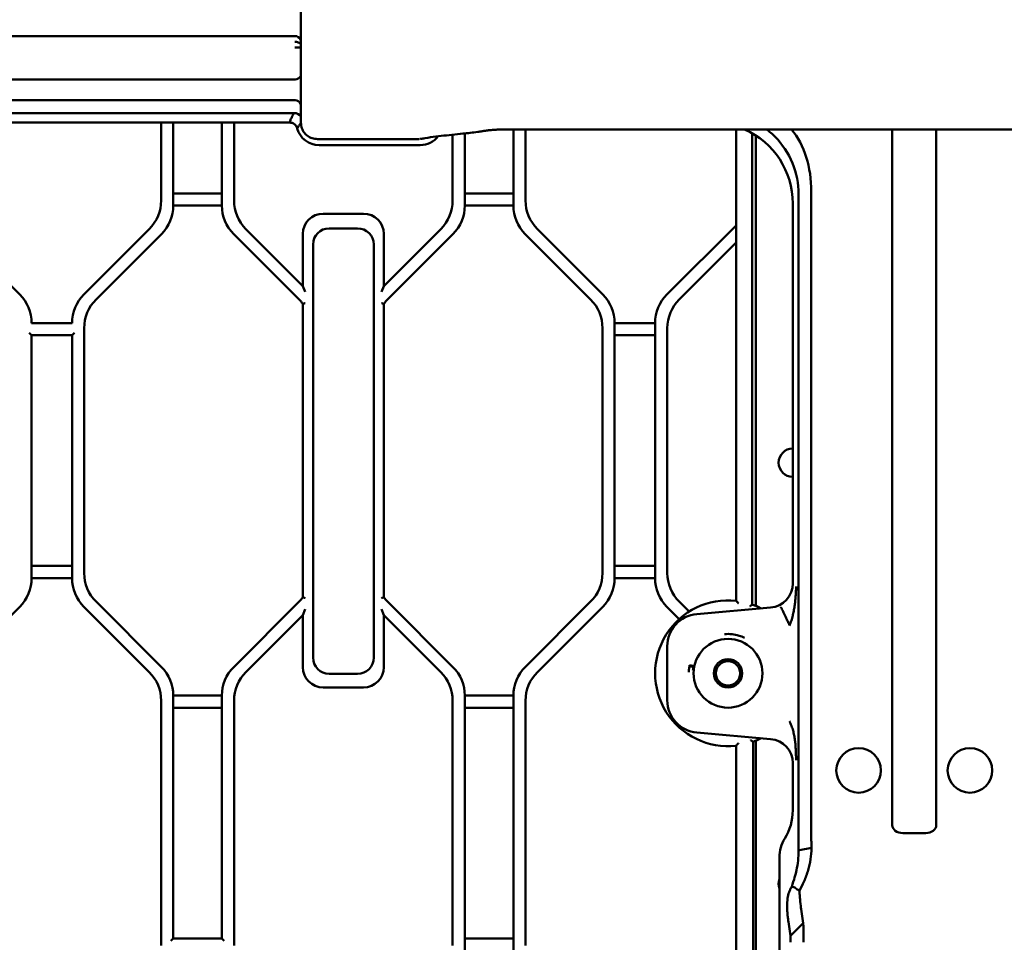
# Model space of a CAD drawing. Header units: millimetres. Extents: x 0 to 14369, y -869 to 2970.
# Tile 249 of 256: x 1804 to 1926, y 284 to 398. Entities that reach past the tile are written whole.
import ezdxf

# ---------------------------------------------------------------- set-up
doc = ezdxf.new("R2010")
doc.units = ezdxf.units.MM
doc.header["$LTSCALE"] = 10
doc.layers.add('Detailumgrenzung (ISO)', color=7, linetype='Continuous', lineweight=25)
doc.layers.add('Sichtbar (ISO)', color=7, linetype='Continuous', lineweight=50)

# ---------------------------------------------------------------- blocks, each defined once
blk = doc.blocks.new('2DDetail3')
at = {"layer": 'Detailumgrenzung (ISO)'}
blk.add_circle((191.422, 29.84), 30.988, dxfattribs=at)

msp = doc.modelspace()

# ---------------------------------------------------------------- linework, layer by layer
at = {"layer": 'Sichtbar (ISO)'}
for p, q in [((1838.789, 384.828), (1838.789, 400.941)), ((1793.872, 395.572), (1838.053, 395.572)), ((1838.053, 390.197), (1793.872, 390.197)), ((1838.054, 387.642), (1723.796, 387.642)), ((1723.796, 386.063), (1837.951, 386.063)), ((1837.955, 386.063), (1837.963, 386.063)), ((1724.502, 384.885), (1837.368, 384.885)), ((1821.518, 384.885), (1821.518, 375.266)), ((1821.518, 384.885), (1821.518, 375.266)), ((1823.018, 374.645), (1823.018, 384.885)), ((1823.018, 384.885), (1823.018, 374.645)), ((1829.018, 384.885), (1829.018, 374.645)), ((1829.018, 374.645), (1829.018, 384.885)), ((1830.518, 375.266), (1830.518, 384.885)), ((1830.518, 384.885), (1830.518, 375.266)), ((1838.798, 384.847), (1838.798, 384.847)), ((1857.518, 383.383), (1857.518, 375.266)), ((1857.518, 375.266), (1857.518, 383.383)), ((1859.018, 374.645), (1859.018, 383.543)), ((1859.018, 383.543), (1859.018, 374.645)), ((1860.607, 383.74), (1860.607, 383.74)), ((1864.49, 384.037), (1964.546, 384.037)), ((1865.018, 384.037), (1865.018, 374.645)), ((1865.018, 374.645), (1865.018, 384.037)), ((1866.518, 375.266), (1866.518, 384.037)), ((1866.518, 384.037), (1866.518, 375.266)), ((1892.518, 384.037), (1892.518, 325.829)), ((1892.518, 325.829), (1892.518, 384.037)), ((1894.504, 325.375), (1894.504, 383.566)), ((1894.504, 383.566), (1894.504, 325.375)), ((1894.943, 383.299), (1894.943, 325.207)), ((1911.799, 298.115), (1911.799, 384.037)), ((1917.236, 384.037), (1917.236, 298.115)), ((1853.288, 382.849), (1840.843, 382.849)), ((1841.018, 382.098), (1853.518, 382.098)), ((1853.501, 382.885), (1853.5, 382.885)), ((1829.018, 376.145), (1823.018, 376.145)), ((1823.018, 376.145), (1829.018, 376.145)), ((1865.018, 376.145), (1859.018, 376.145)), ((1859.018, 376.145), (1865.018, 376.145)), ((1901.804, 297.151), (1901.804, 376.326)), ((1823.018, 374.645), (1829.018, 374.645)), ((1829.018, 374.645), (1823.018, 374.645)), ((1859.018, 374.645), (1865.018, 374.645)), ((1865.018, 374.645), (1859.018, 374.645)), ((1899.518, 327.986), (1899.518, 374.892)), ((1900.221, 297.151), (1900.221, 374.689)), ((1846.518, 373.635), (1841.518, 373.635)), ((1841.518, 373.635), (1846.518, 373.635)), ((1892.518, 372.195), (1883.982, 363.66)), ((1883.982, 363.66), (1892.518, 372.195)), ((1804.053, 363.66), (1795.982, 371.731)), ((1820.053, 371.731), (1811.982, 363.66)), ((1820.053, 371.731), (1811.982, 363.66)), ((1813.482, 363.038), (1821.553, 371.109)), ((1821.553, 371.109), (1813.482, 363.038)), ((1830.482, 371.109), (1838.553, 363.038)), ((1838.553, 363.038), (1830.482, 371.109)), ((1839.018, 364.695), (1831.982, 371.731)), ((1831.982, 371.731), (1839.018, 364.695)), ((1839.018, 371.135), (1839.018, 364.695)), ((1839.018, 364.695), (1839.018, 371.135)), ((1842.277, 371.823), (1845.777, 371.823)), ((1845.777, 371.823), (1842.277, 371.823)), ((1856.053, 371.731), (1849.018, 364.695)), ((1849.018, 364.695), (1856.053, 371.731)), ((1849.018, 364.695), (1849.018, 371.135)), ((1849.018, 371.135), (1849.018, 364.695)), ((1849.482, 363.038), (1857.553, 371.109)), ((1857.553, 371.109), (1849.482, 363.038)), ((1866.482, 371.109), (1874.553, 363.038)), ((1874.553, 363.038), (1866.482, 371.109)), ((1876.053, 363.66), (1867.982, 371.731)), ((1867.982, 371.731), (1876.053, 363.66)), ((1840.277, 318.823), (1840.277, 369.823)), ((1840.277, 369.823), (1840.277, 318.823)), ((1847.777, 369.823), (1847.777, 318.823)), ((1847.777, 318.823), (1847.777, 369.823)), ((1885.482, 363.038), (1892.518, 370.074)), ((1892.518, 370.074), (1885.482, 363.038)), ((1839.318, 363.971), (1839.018, 364.695)), ((1839.018, 364.695), (1839.318, 363.971)), ((1849.018, 364.695), (1848.718, 363.971)), ((1849.018, 364.695), (1848.718, 363.971)), ((1839.018, 362.503), (1839.018, 326.266)), ((1839.018, 326.266), (1839.018, 362.503)), ((1849.018, 326.266), (1849.018, 362.503)), ((1849.018, 362.503), (1849.018, 326.266)), ((1810.518, 360.124), (1805.518, 360.124)), ((1877.518, 328.645), (1877.518, 360.124)), ((1882.518, 360.124), (1877.518, 360.124)), ((1877.518, 360.124), (1877.518, 328.645)), ((1877.518, 360.124), (1882.518, 360.124)), ((1882.518, 360.124), (1882.518, 328.645)), ((1882.518, 328.645), (1882.518, 360.124)), ((1805.218, 358.924), (1805.518, 358.624)), ((1810.518, 358.624), (1810.818, 358.924)), ((1812.018, 329.266), (1812.018, 359.503)), ((1812.018, 359.503), (1812.018, 329.266)), ((1876.018, 359.503), (1876.018, 329.266)), ((1876.018, 329.266), (1876.018, 359.503)), ((1884.018, 359.503), (1884.018, 329.266)), ((1884.018, 329.266), (1884.018, 359.503)), ((1805.518, 328.645), (1805.518, 358.624)), ((1805.518, 358.624), (1805.518, 328.645)), ((1805.518, 358.624), (1810.518, 358.624)), ((1810.518, 358.624), (1810.518, 328.645)), ((1810.518, 328.645), (1810.518, 358.624)), ((1877.518, 358.624), (1882.518, 358.624)), ((1882.518, 358.624), (1877.518, 358.624)), ((1810.518, 330.145), (1805.518, 330.145)), ((1805.518, 330.145), (1810.518, 330.145)), ((1882.518, 330.145), (1877.518, 330.145)), ((1877.518, 330.145), (1882.518, 330.145)), ((1805.518, 328.645), (1810.518, 328.645)), ((1810.518, 328.645), (1805.518, 328.645)), ((1877.518, 328.645), (1882.518, 328.645)), ((1882.518, 328.645), (1877.518, 328.645)), ((1795.982, 317.038), (1804.053, 325.109)), ((1804.053, 325.109), (1795.982, 317.038)), ((1811.982, 325.109), (1820.053, 317.038)), ((1820.053, 317.038), (1811.982, 325.109)), ((1821.553, 317.66), (1813.482, 325.731)), ((1813.482, 325.731), (1821.553, 317.66)), ((1838.553, 325.731), (1830.482, 317.66)), ((1830.482, 317.66), (1838.553, 325.731)), ((1839.018, 324.074), (1839.318, 324.798)), ((1839.018, 324.074), (1839.318, 324.798)), ((1848.718, 324.798), (1849.018, 324.074)), ((1849.018, 324.074), (1848.718, 324.798)), ((1857.553, 317.66), (1849.482, 325.731)), ((1849.482, 325.731), (1857.553, 317.66)), ((1874.553, 325.731), (1866.482, 317.66)), ((1866.482, 317.66), (1874.553, 325.731)), ((1867.982, 317.038), (1876.053, 325.109)), ((1876.053, 325.109), (1867.982, 317.038)), ((1883.982, 325.109), (1885.508, 323.584)), ((1885.508, 323.584), (1883.982, 325.109)), ((1886.716, 324.497), (1885.482, 325.731)), ((1885.482, 325.731), (1886.716, 324.497)), ((1896.783, 325.001), (1887.669, 324.204)), ((1831.982, 317.038), (1839.018, 324.074)), ((1839.018, 324.074), (1831.982, 317.038)), ((1839.018, 324.074), (1839.018, 317.635)), ((1839.018, 317.635), (1839.018, 324.074)), ((1849.018, 317.635), (1849.018, 324.074)), ((1849.018, 324.074), (1856.053, 317.038)), ((1849.018, 324.074), (1849.018, 317.635)), ((1856.053, 317.038), (1849.018, 324.074)), ((1899.37, 323.479), (1899.37, 323.479)), ((1884.018, 320.219), (1884.018, 313.55)), ((1887.241, 317.624), (1887.242, 317.617)), ((1845.777, 316.823), (1842.277, 316.823)), ((1842.277, 316.823), (1845.777, 316.823)), ((1841.518, 315.135), (1846.518, 315.135)), ((1846.518, 315.135), (1841.518, 315.135)), ((1823.018, 284.145), (1823.018, 314.124)), ((1829.018, 314.124), (1823.018, 314.124)), ((1823.018, 314.124), (1823.018, 284.145)), ((1823.018, 314.124), (1829.018, 314.124)), ((1829.018, 314.124), (1829.018, 284.145)), ((1829.018, 284.145), (1829.018, 314.124)), ((1859.018, 282.645), (1859.018, 314.124)), ((1865.018, 314.124), (1859.018, 314.124)), ((1859.018, 314.124), (1859.018, 282.645)), ((1859.018, 314.124), (1865.018, 314.124)), ((1865.018, 314.124), (1865.018, 282.645)), ((1865.018, 282.645), (1865.018, 314.124)), ((1821.518, 313.503), (1821.518, 283.266)), ((1821.518, 283.266), (1821.518, 313.503)), ((1823.018, 312.624), (1829.018, 312.624)), ((1829.018, 312.624), (1823.018, 312.624)), ((1830.518, 283.266), (1830.518, 313.503)), ((1830.518, 313.503), (1830.518, 283.266)), ((1857.518, 313.503), (1857.518, 283.266)), ((1857.518, 283.266), (1857.518, 313.503)), ((1859.018, 312.624), (1865.018, 312.624)), ((1865.018, 312.624), (1859.018, 312.624)), ((1866.518, 283.266), (1866.518, 313.503)), ((1866.518, 313.503), (1866.518, 283.266)), ((1887.669, 309.565), (1896.783, 308.768)), ((1892.518, 307.94), (1892.518, 182.593)), ((1892.518, 182.593), (1892.518, 307.94)), ((1894.618, 183.528), (1894.618, 308.435)), ((1894.618, 308.435), (1894.618, 183.528)), ((1894.943, 308.562), (1894.943, 183.729)), ((1899.518, 299.971), (1899.518, 305.783)), ((1913.205, 297.152), (1915.83, 297.152)), ((1915.918, 297.152), (1915.949, 297.152)), ((1900.231, 295.016), (1900.33, 295.035)), ((1900.33, 295.035), (1901.814, 295.321)), ((1897.868, 294.152), (1897.868, 241.617)), ((1899.3, 290.398), (1899.501, 290.527)), ((1900.556, 287.754), (1900.806, 286.016)), ((1899.223, 284.455), (1898.973, 286.188)), ((1899.223, 284.455), (1900.806, 286.016)), ((1899.87, 285.094), (1899.87, 285.093)), ((1823.018, 284.145), (1822.718, 283.845)), ((1829.018, 284.145), (1823.018, 284.145)), ((1829.318, 283.845), (1829.018, 284.145)), ((1865.018, 284.145), (1859.018, 284.145)), ((1859.018, 284.145), (1865.018, 284.145))]:
    msp.add_line(p, q, dxfattribs=at)
for centre, radius in [((1891.518, 316.885), 4.25), ((1891.518, 316.885), 1.75), ((1891.518, 316.885), 1.5), ((1907.644, 304.885), 2.75), ((1921.391, 304.885), 2.75)]:
    msp.add_circle(centre, radius, dxfattribs=at)
for centre, radius, start, end in [((1841.018, 384.885), 2.786, 195.30739, 270), ((1853.518, 384.885), 2.786, 270, 322.46356), ((1853.518, 384.885), 2, 272.32778, 285.62763), ((1816.518, 375.266), 5, 315, 0), ((1816.518, 375.266), 5, 315, 0), ((1818.018, 374.645), 5, 315, 0), ((1818.018, 374.645), 5, 315, 0), ((1834.018, 374.645), 5, 180, 225), ((1834.018, 374.645), 5, 180, 225), ((1835.518, 375.266), 5, 180, 225), ((1835.518, 375.266), 5, 180, 225), ((1852.518, 375.266), 5, 315, 0), ((1852.518, 375.266), 5, 315, 0), ((1854.018, 374.645), 5, 315, 0), ((1854.018, 374.645), 5, 315, 0), ((1870.018, 374.645), 5, 180, 225), ((1870.018, 374.645), 5, 180, 225), ((1871.518, 375.266), 5, 180, 225), ((1871.518, 375.266), 5, 180, 225), ((1841.518, 371.135), 2.5, 90, 180), ((1841.518, 371.135), 2.5, 90, 180), ((1846.518, 371.135), 2.5, 0, 90), ((1846.518, 371.135), 2.5, 0, 90), ((1842.277, 369.823), 2, 90, 180), ((1842.277, 369.823), 2, 90, 180), ((1845.777, 369.823), 2, 0, 90), ((1845.777, 369.823), 2, 0, 90), ((1800.518, 360.124), 5, 0, 45), ((1800.518, 360.124), 5, 0, 45), ((1815.518, 360.124), 5, 135, 180), ((1815.518, 360.124), 5, 135, 180), ((1872.518, 360.124), 5, 0, 45), ((1872.518, 360.124), 5, 0, 45), ((1887.518, 360.124), 5, 135, 180), ((1887.518, 360.124), 5, 135, 180), ((1817.018, 359.503), 5, 135, 180), ((1817.018, 359.503), 5, 135, 180), ((1835.018, 359.503), 5, 36.8699, 45), ((1835.018, 359.503), 5, 36.8699, 45), ((1853.018, 359.503), 5, 135, 143.1301), ((1853.018, 359.503), 5, 135, 143.1301), ((1871.018, 359.503), 5, 0, 45), ((1871.018, 359.503), 5, 0, 45), ((1889.018, 359.503), 5, 135, 180), ((1889.018, 359.503), 5, 135, 180), ((1899.518, 342.885), 1.75, 90, 270), ((1899.518, 342.885), 1.75, 90, 270), ((1800.518, 328.645), 5, 315, 0), ((1800.518, 328.645), 5, 315, 0), ((1815.518, 328.645), 5, 180, 225), ((1815.518, 328.645), 5, 180, 225), ((1817.018, 329.266), 5, 180, 225), ((1817.018, 329.266), 5, 180, 225), ((1871.018, 329.266), 5, 315, 0), ((1871.018, 329.266), 5, 315, 0), ((1872.518, 328.645), 5, 315, 0), ((1872.518, 328.645), 5, 315, 0), ((1887.518, 328.645), 5, 180, 225), ((1887.518, 328.645), 5, 180, 225), ((1889.018, 329.266), 5, 180, 225), ((1889.018, 329.266), 5, 180, 225), ((1835.018, 329.266), 5, 315, 323.1301), ((1835.018, 329.266), 5, 315, 323.1301), ((1853.018, 329.266), 5, 216.8699, 225), ((1853.018, 329.266), 5, 216.8699, 225), ((1891.518, 316.885), 9, 83.62063, 276.37937), ((1891.518, 316.885), 9, 83.62063, 276.37937), ((1891.518, 316.885), 9, 62.93516, 70.6191), ((1891.518, 316.885), 9, 62.93516, 70.6191), ((1888.018, 320.219), 4, 95, 180), ((1842.277, 318.823), 2, 180, 270), ((1842.277, 318.823), 2, 180, 270), ((1845.777, 318.823), 2, 270, 0), ((1845.777, 318.823), 2, 270, 0), ((1818.018, 314.124), 5, 0, 45), ((1818.018, 314.124), 5, 0, 45), ((1834.018, 314.124), 5, 135, 180), ((1834.018, 314.124), 5, 135, 180), ((1841.518, 317.635), 2.5, 180, 270), ((1841.518, 317.635), 2.5, 180, 270), ((1846.518, 317.635), 2.5, 270, 0), ((1846.518, 317.635), 2.5, 270, 0), ((1854.018, 314.124), 5, 0, 45), ((1854.018, 314.124), 5, 0, 45), ((1870.018, 314.124), 5, 135, 180), ((1870.018, 314.124), 5, 135, 180), ((1890.699, 316.32), 4.178, 159.86701, 161.63803), ((1816.518, 313.503), 5, 0, 45), ((1816.518, 313.503), 5, 0, 45), ((1835.518, 313.503), 5, 135, 180), ((1835.518, 313.503), 5, 135, 180), ((1852.518, 313.503), 5, 0, 45), ((1852.518, 313.503), 5, 0, 45), ((1871.518, 313.503), 5, 135, 180), ((1871.518, 313.503), 5, 135, 180), ((1888.018, 313.55), 4, 180, 265), ((1891.518, 316.885), 9, 290.14789, 297.06484), ((1891.518, 316.885), 9, 290.14789, 297.06484), ((1899.518, 290.885), 1.75, 160.53705, 199.46295), ((1899.518, 290.885), 1.75, 160.53705, 199.46295)]:
    msp.add_arc(centre, radius, start, end, dxfattribs=at)
for centre, major_axis, ratio, start_param, end_param in [((1838.016, 394.158), (0.074, 1.413), 0.7066218, 5.4753418, 6.3202009), ((1838.016, 391.611), (0.074, -1.413), 0.7066218, 6.2461698, 7.0910289), ((1838.016, 386.204), (0.073, 1.437), 0.6948672, 5.474151, 6.3184031), ((1837.96, 385.1), (-0.959, 0.292), 0.9577513, 4.0168475, 4.9934542), ((1889.504, 374.846), (5.165, 8.623), 0.9948398, 5.2543738, 6.4066966), ((1879.176, 364.632), (-19.488, -20.143), 0.5708853, 2.6085084, 3.0788448), ((1901.472, 387.677), (0.687, 23.694), 0.0441382, 2.0839555, 2.1521942), ((1896.514, 327.993), (-2.217, 2.032), 0.9974831, 2.4010828, 3.8821025), ((6490.676, 316.885), (4604.015, 0.001), 0.0288728, 3.13594, 3.1405339), ((1888.981, 317.518), (2.207, -0.352), 0.3648592, 3.1285052, 3.2768437), ((1886.789, 317.879), (0.484, -0.102), 0.00276, 4.6866442, 6.277366), ((1896.514, 305.776), (-2.217, -2.032), 0.9974831, 2.4010828, 3.8821025), ((1893.509, 300.086), (-0.911, 6.328), 0.9385552, 3.9779076, 4.5601596), ((1913.213, 298.152), (-1.413, -0.074), 0.7066218, 6.2463023, 7.7491263), ((1915.822, 298.152), (-1.413, 0.074), 0.7066218, 1.6975863, 3.1786082), ((1901.873, 294.076), (0.607, -4.218), 0.9385552, 3.9779076, 4.5601643), ((1903.085, 285.659), (-2.886, 5.597), 0.5762993, 0.2949666, 0.3349479)]:
    msp.add_ellipse(centre, major_axis=major_axis, ratio=ratio, start_param=start_param, end_param=end_param, dxfattribs=at)
for points, knots in [([(1838.016, 394.865), (1838.175, 394.861), (1838.323, 394.831), (1838.453, 394.784), (1838.584, 394.736), (1838.696, 394.669), (1838.772, 394.609), (1838.778, 394.605), (1838.784, 394.6), (1838.789, 394.595)], [0, 0, 0, 0, 0.25279899, 0.25279899, 0.25279899, 0.50559798, 0.50559798, 0.50559798, 0.5249925, 0.5249925, 0.5249925, 0.5249925]), ([(1838.016, 394.158), (1838.187, 394.158), (1838.36, 394.158), (1838.511, 394.163), (1838.617, 394.166), (1838.712, 394.171), (1838.789, 394.177)], [0, 0, 0, 0, 0.3315735, 0.3315735, 0.3315735, 0.56267859, 0.56267859, 0.56267859, 0.56267859]), ([(1837.368, 384.885), (1837.379, 384.916), (1837.39, 384.947), (1837.401, 384.978), (1837.413, 385.009), (1837.424, 385.04), (1837.436, 385.071), (1837.46, 385.134), (1837.486, 385.196), (1837.513, 385.258), (1837.567, 385.383), (1837.627, 385.507), (1837.692, 385.632), (1837.714, 385.673), (1837.737, 385.715), (1837.76, 385.756), (1837.772, 385.777), (1837.783, 385.798), (1837.795, 385.819), (1837.807, 385.839), (1837.819, 385.86), (1837.831, 385.881)], [0.00000065, 0.00000065, 0.00000065, 0.00000065, 0.09375, 0.09375, 0.09375, 0.1875, 0.1875, 0.1875, 0.375, 0.375, 0.375, 0.75, 0.75, 0.75, 0.875, 0.875, 0.875, 0.9375, 0.9375, 0.9375, 1, 1, 1, 1]), ([(1838.331, 384.149), (1838.298, 384.257), (1838.252, 384.361), (1838.133, 384.545), (1838.061, 384.623), (1837.893, 384.752), (1837.799, 384.8), (1837.592, 384.866), (1837.48, 384.882), (1837.368, 384.885)], [-0.13101104, -0.13101104, -0.13101104, -0.13101104, -0.09729969, -0.09729969, -0.06530234, -0.06530234, -0.03348776, -0.03348776, -0.00001485, -0.00001485, -0.00001485, -0.00001485]), ([(1838.331, 384.149), (1838.343, 384.173), (1838.356, 384.197), (1838.369, 384.222), (1838.383, 384.246), (1838.396, 384.27), (1838.41, 384.293), (1838.438, 384.341), (1838.466, 384.389), (1838.496, 384.435), (1838.555, 384.529), (1838.619, 384.621), (1838.687, 384.71), (1838.71, 384.74), (1838.733, 384.769), (1838.757, 384.798), (1838.768, 384.811), (1838.778, 384.824), (1838.789, 384.837)], [0.0000004, 0.0000004, 0.0000004, 0.0000004, 0.09375, 0.09375, 0.09375, 0.1875, 0.1875, 0.1875, 0.375, 0.375, 0.375, 0.75, 0.75, 0.75, 0.875, 0.875, 0.875, 0.93081067, 0.93081067, 0.93081067, 0.93081067]), ([(1840.843, 382.849), (1840.616, 382.849), (1840.387, 382.886), (1839.955, 383.029), (1839.749, 383.137), (1839.392, 383.408), (1839.237, 383.573), (1838.997, 383.932), (1838.908, 384.131), (1838.843, 384.375), (1838.834, 384.415), (1838.814, 384.517), (1838.805, 384.578), (1838.792, 384.703), (1838.789, 384.766), (1838.789, 384.828)], [0, 0, 0, 0, 0.06800574, 0.06800574, 0.13627927, 0.13627927, 0.20230121, 0.20230121, 0.26586776, 0.26586776, 0.27819707, 0.27819707, 0.29685991, 0.29685991, 0.31570468, 0.31570468, 0.31570468, 0.31570468]), ([(1860.607, 383.74), (1859.996, 383.654), (1859.389, 383.583), (1857.882, 383.418), (1856.988, 383.332), (1855.216, 383.13), (1854.351, 383.011), (1853.461, 382.864)], [0, 0, 0, 0, 0.6928702, 0.6928702, 1.7322025, 1.7322025, 2.7715806, 2.7715806, 2.7715806, 2.7715806]), ([(1864.407, 384.037), (1864.223, 384.036), (1864.038, 384.035), (1863.603, 384.029), (1863.357, 384.022), (1862.961, 384.008), (1862.799, 384), (1862.499, 383.982), (1862.366, 383.971), (1862.09, 383.946), (1861.966, 383.93), (1861.666, 383.891), (1861.501, 383.868), (1861.282, 383.837), (1861.219, 383.828), (1861.065, 383.806), (1860.975, 383.793), (1860.791, 383.766), (1860.699, 383.753), (1860.607, 383.74)], [0, 0, 0, 0, 0.05531602, 0.05531602, 0.13588569, 0.13588569, 0.20497366, 0.20497366, 0.28600703, 0.28600703, 0.40456742, 0.40456742, 0.57045971, 0.57045971, 0.64026737, 0.64026737, 0.74499155, 0.74499155, 0.84971553, 0.84971553, 0.84971553, 0.84971553]), ([(1900.224, 376.071), (1900.229, 377.315), (1899.987, 378.643), (1898.982, 381.104), (1898.213, 382.236), (1897.007, 383.449), (1896.66, 383.753), (1896.289, 384.035)], [4.89968422, 4.89968422, 4.89968422, 4.89968422, 5.27368854, 5.27368854, 5.65204223, 5.65204223, 5.78688018, 5.78688018, 5.78688018, 5.78688018]), ([(1839.318, 362.601), (1839.317, 362.601), (1839.316, 362.601), (1839.274, 362.587), (1839.233, 362.574), (1839.159, 362.55), (1839.127, 362.539), (1839.074, 362.522), (1839.054, 362.515), (1839.026, 362.506), (1839.018, 362.503), (1839.018, 362.503), (1839.018, 362.503), (1839.018, 362.503)], [-0.000258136, -0.000258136, -0.000258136, -0.000258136, 0, 0, 0.013073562, 0.013073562, 0.025202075, 0.025202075, 0.036700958, 0.036700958, 0.047880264, 0.047880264, 0.048298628, 0.048298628, 0.048298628, 0.048298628]), ([(1839.018, 362.503), (1839.018, 362.503), (1839.018, 362.503), (1839.018, 362.503), (1839.026, 362.506), (1839.054, 362.515), (1839.074, 362.522), (1839.127, 362.539), (1839.159, 362.55), (1839.233, 362.574), (1839.274, 362.587), (1839.316, 362.601), (1839.317, 362.601), (1839.318, 362.601)], [-0.048298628, -0.048298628, -0.048298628, -0.048298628, -0.047880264, -0.047880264, -0.036700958, -0.036700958, -0.025202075, -0.025202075, -0.013073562, -0.013073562, 0, 0, 0.000258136, 0.000258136, 0.000258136, 0.000258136]), ([(1849.018, 362.503), (1849.018, 362.503), (1849.011, 362.505), (1848.984, 362.514), (1848.964, 362.521), (1848.909, 362.539), (1848.876, 362.55), (1848.802, 362.574), (1848.761, 362.587), (1848.719, 362.601), (1848.719, 362.601), (1848.718, 362.601)], [0.048298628, 0.048298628, 0.048298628, 0.048298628, 0.059216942, 0.059216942, 0.071125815, 0.071125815, 0.083701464, 0.083701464, 0.096603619, 0.096603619, 0.096861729, 0.096861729, 0.096861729, 0.096861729]), ([(1848.718, 362.601), (1848.719, 362.601), (1848.719, 362.601), (1848.761, 362.587), (1848.802, 362.574), (1848.876, 362.55), (1848.909, 362.539), (1848.964, 362.521), (1848.984, 362.514), (1849.011, 362.505), (1849.018, 362.503), (1849.018, 362.503)], [-0.096861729, -0.096861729, -0.096861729, -0.096861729, -0.096603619, -0.096603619, -0.083701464, -0.083701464, -0.071125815, -0.071125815, -0.059216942, -0.059216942, -0.048298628, -0.048298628, -0.048298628, -0.048298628]), ([(1899.912, 327.074), (1899.911, 327.049), (1899.902, 326.82), (1899.876, 326.387), (1899.828, 325.879), (1899.78, 325.473), (1899.738, 325.171), (1899.69, 324.869), (1899.637, 324.569), (1899.577, 324.27), (1899.52, 324.022), (1899.47, 323.825), (1899.416, 323.628), (1899.342, 323.383), (1899.258, 323.14), (1899.193, 322.971), (1899.154, 322.875), (1899.134, 322.827), (1899.124, 322.803)], [0.1105731, 0.1105731, 0.1105731, 0.1105731, 0.1259437, 0.2519437, 0.37762136, 0.44025572, 0.50272677, 0.56503055, 0.62717703, 0.68919314, 0.75112721, 0.78208706, 0.81305732, 0.87508467, 0.93734772, 0.96861743, 0.98429393, 1, 1, 1, 1]), ([(1899.924, 327.613), (1899.923, 327.511), (1899.92, 327.331), (1899.915, 327.152), (1899.912, 327.074)], [0, 0, 0, 0, 0.06293743, 0.1105731, 0.1105731, 0.1105731, 0.1105731]), ([(1839.018, 326.266), (1839.018, 326.266), (1839.024, 326.264), (1839.051, 326.255), (1839.072, 326.248), (1839.126, 326.23), (1839.159, 326.219), (1839.234, 326.195), (1839.274, 326.182), (1839.316, 326.168), (1839.317, 326.168), (1839.318, 326.168)], [0.048298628, 0.048298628, 0.048298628, 0.048298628, 0.059216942, 0.059216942, 0.071125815, 0.071125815, 0.083701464, 0.083701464, 0.096603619, 0.096603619, 0.096861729, 0.096861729, 0.096861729, 0.096861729]), ([(1839.318, 326.168), (1839.317, 326.168), (1839.316, 326.168), (1839.274, 326.182), (1839.234, 326.195), (1839.159, 326.219), (1839.126, 326.23), (1839.072, 326.248), (1839.051, 326.255), (1839.024, 326.264), (1839.018, 326.266), (1839.018, 326.266)], [-0.096861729, -0.096861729, -0.096861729, -0.096861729, -0.096603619, -0.096603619, -0.083701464, -0.083701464, -0.071125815, -0.071125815, -0.059216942, -0.059216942, -0.048298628, -0.048298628, -0.048298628, -0.048298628]), ([(1848.718, 326.168), (1848.719, 326.168), (1848.719, 326.168), (1848.762, 326.182), (1848.803, 326.195), (1848.876, 326.219), (1848.908, 326.23), (1848.961, 326.247), (1848.982, 326.254), (1849.01, 326.264), (1849.017, 326.266), (1849.018, 326.266), (1849.018, 326.266), (1849.018, 326.266)], [-0.000258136, -0.000258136, -0.000258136, -0.000258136, 0, 0, 0.013073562, 0.013073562, 0.025202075, 0.025202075, 0.036700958, 0.036700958, 0.047880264, 0.047880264, 0.048298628, 0.048298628, 0.048298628, 0.048298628]), ([(1849.018, 326.266), (1849.018, 326.266), (1849.018, 326.266), (1849.017, 326.266), (1849.01, 326.264), (1848.982, 326.254), (1848.961, 326.247), (1848.908, 326.23), (1848.876, 326.219), (1848.803, 326.195), (1848.762, 326.182), (1848.719, 326.168), (1848.719, 326.168), (1848.718, 326.168)], [-0.048298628, -0.048298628, -0.048298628, -0.048298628, -0.047880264, -0.047880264, -0.036700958, -0.036700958, -0.025202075, -0.025202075, -0.013073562, -0.013073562, 0, 0, 0.000258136, 0.000258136, 0.000258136, 0.000258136]), ([(1892.518, 325.829), (1892.518, 325.829), (1892.521, 325.825), (1892.535, 325.809), (1892.547, 325.796), (1892.579, 325.76), (1892.603, 325.733), (1892.655, 325.674), (1892.685, 325.64), (1892.748, 325.567), (1892.782, 325.529), (1892.816, 325.489), (1892.817, 325.488), (1892.818, 325.487)], [0.059828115, 0.059828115, 0.059828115, 0.059828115, 0.067866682, 0.067866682, 0.077175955, 0.077175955, 0.090025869, 0.090025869, 0.104322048, 0.104322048, 0.11965623, 0.11965623, 0.120031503, 0.120031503, 0.120031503, 0.120031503]), ([(1892.818, 325.487), (1892.817, 325.488), (1892.816, 325.489), (1892.782, 325.529), (1892.748, 325.567), (1892.685, 325.64), (1892.655, 325.674), (1892.603, 325.733), (1892.579, 325.76), (1892.547, 325.796), (1892.535, 325.809), (1892.521, 325.825), (1892.518, 325.829), (1892.518, 325.829)], [-0.120031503, -0.120031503, -0.120031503, -0.120031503, -0.11965623, -0.11965623, -0.104322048, -0.104322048, -0.090025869, -0.090025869, -0.077175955, -0.077175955, -0.067866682, -0.067866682, -0.059828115, -0.059828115, -0.059828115, -0.059828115]), ([(1894.204, 325.159), (1894.205, 325.16), (1894.206, 325.161), (1894.233, 325.181), (1894.26, 325.2), (1894.312, 325.237), (1894.336, 325.255), (1894.391, 325.294), (1894.419, 325.314), (1894.463, 325.345), (1894.479, 325.356), (1894.499, 325.371), (1894.504, 325.375), (1894.504, 325.375)], [-0.000302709, -0.000302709, -0.000302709, -0.000302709, 0, 0, 0.009889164, 0.009889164, 0.019526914, 0.019526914, 0.032313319, 0.032313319, 0.042933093, 0.042933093, 0.052658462, 0.052658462, 0.052658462, 0.052658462]), ([(1894.504, 325.375), (1894.504, 325.375), (1894.499, 325.371), (1894.479, 325.356), (1894.463, 325.345), (1894.419, 325.314), (1894.391, 325.294), (1894.336, 325.255), (1894.312, 325.237), (1894.26, 325.2), (1894.233, 325.181), (1894.206, 325.161), (1894.205, 325.16), (1894.204, 325.159)], [-0.052658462, -0.052658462, -0.052658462, -0.052658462, -0.042933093, -0.042933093, -0.032313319, -0.032313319, -0.019526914, -0.019526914, -0.009889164, -0.009889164, 0, 0, 0.000302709, 0.000302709, 0.000302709, 0.000302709]), ([(1898.047, 325.053), (1898.047, 325.052), (1898.048, 325.051), (1898.049, 325.049), (1898.05, 325.048), (1898.05, 325.047), (1898.052, 325.044), (1898.055, 325.037), (1898.064, 325.019), (1898.075, 324.997), (1898.086, 324.974), (1898.096, 324.953), (1898.114, 324.917), (1898.138, 324.866), (1898.182, 324.775), (1898.234, 324.667), (1898.285, 324.559), (1898.343, 324.439), (1898.401, 324.318), (1898.454, 324.209), (1898.507, 324.099), (1898.563, 323.982), (1898.619, 323.866), (1898.679, 323.742), (1898.743, 323.609), (1898.806, 323.476), (1898.875, 323.334), (1898.935, 323.208), (1898.983, 323.108), (1899.026, 323.019), (1899.06, 322.948), (1899.081, 322.904), (1899.098, 322.866), (1899.109, 322.844), (1899.113, 322.837), (1899.116, 322.832), (1899.118, 322.827), (1899.12, 322.823), (1899.121, 322.82), (1899.122, 322.817), (1899.124, 322.812), (1899.124, 322.807), (1899.124, 322.803)], [0.00000031, 0.00000031, 0.00000031, 0.00000031, 0.03788189, 0.03788189, 0.03788189, 0.07602298, 0.07602298, 0.07602298, 0.16128342, 0.16128342, 0.16128342, 0.24662625, 0.24662625, 0.24662625, 0.36760799, 0.36760799, 0.36760799, 0.48925324, 0.48925324, 0.48925324, 0.59821059, 0.59821059, 0.59821059, 0.70686201, 0.70686201, 0.70686201, 0.81497115, 0.81497115, 0.81497115, 0.90021388, 0.90021388, 0.90021388, 0.95414775, 0.95414775, 0.95414775, 0.96983931, 0.96983931, 0.96983931, 0.9811311, 0.9811311, 0.9811311, 1, 1, 1, 1]), ([(1891.096, 321.718), (1891.725, 321.772), (1892.555, 321.669), (1893.338, 321.369), (1893.557, 321.267)], [0, 0, 0, 0, 0.11111111, 0.15606806, 0.15606806, 0.15606806, 0.15606806]), ([(1886.777, 317.758), (1886.829, 317.751), (1886.932, 317.733), (1887.056, 317.707), (1887.183, 317.67), (1887.221, 317.648), (1887.234, 317.633), (1887.241, 317.624)], [0, 0, 0, 0, 0.21003063, 0.4112817, 0.64527673, 0.8192077, 0.99994477, 0.99994477, 0.99994477, 0.99994477]), ([(1887.194, 317.23), (1887.202, 317.343), (1887.218, 317.496), (1887.235, 317.594), (1887.241, 317.624)], [0.01834158, 0.01834158, 0.01834158, 0.01834158, 0.61579897, 0.99999811, 0.99999811, 0.99999811, 0.99999811]), ([(1887.274, 317.777), (1887.262, 317.732), (1887.252, 317.686), (1887.247, 317.64), (1887.246, 317.632), (1887.246, 317.624), (1887.244, 317.617)], [0.00086894, 0.00086894, 0.00086894, 0.00086894, 0.8511244, 0.8511244, 0.8511244, 0.99969695, 0.99969695, 0.99969695, 0.99969695]), ([(1899.125, 310.965), (1899.135, 310.941), (1899.156, 310.892), (1899.187, 310.817), (1899.241, 310.667), (1899.364, 310.388), (1899.471, 310.112), (1899.553, 309.814), (1899.629, 309.519), (1899.679, 309.216), (1899.747, 308.912), (1899.789, 308.609), (1899.853, 307.982), (1899.892, 307.404), (1899.91, 306.785), (1899.92, 306.472), (1899.922, 306.312), (1899.924, 306.207), (1899.924, 306.156)], [0, 0, 0, 0, 0.032592, 0.0651536, 0.1111427, 0.1758583, 0.2406491, 0.3056093, 0.3705631, 0.4355449, 0.5006847, 0.5658867, 0.6581227, 0.7504013, 0.8424528, 0.9077323, 0.9538751, 1, 1, 1, 1]), ([(1892.518, 307.94), (1892.518, 307.94), (1892.521, 307.944), (1892.535, 307.96), (1892.547, 307.973), (1892.579, 308.009), (1892.603, 308.036), (1892.655, 308.095), (1892.685, 308.129), (1892.748, 308.202), (1892.782, 308.241), (1892.816, 308.28), (1892.817, 308.281), (1892.818, 308.282)], [-0.059828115, -0.059828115, -0.059828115, -0.059828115, -0.051789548, -0.051789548, -0.042480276, -0.042480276, -0.029630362, -0.029630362, -0.015334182, -0.015334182, 0, 0, 0.000375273, 0.000375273, 0.000375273, 0.000375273]), ([(1892.818, 308.282), (1892.817, 308.281), (1892.816, 308.28), (1892.782, 308.241), (1892.748, 308.202), (1892.685, 308.129), (1892.655, 308.095), (1892.603, 308.036), (1892.579, 308.009), (1892.547, 307.973), (1892.535, 307.96), (1892.521, 307.944), (1892.518, 307.94), (1892.518, 307.94)], [-0.000375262, -0.000375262, -0.000375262, -0.000375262, 0, 0, 0.015334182, 0.015334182, 0.029630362, 0.029630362, 0.042480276, 0.042480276, 0.051789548, 0.051789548, 0.059828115, 0.059828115, 0.059828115, 0.059828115]), ([(1894.318, 308.647), (1894.319, 308.647), (1894.319, 308.646), (1894.347, 308.627), (1894.373, 308.608), (1894.424, 308.571), (1894.449, 308.554), (1894.503, 308.515), (1894.532, 308.495), (1894.576, 308.465), (1894.592, 308.453), (1894.612, 308.439), (1894.618, 308.435), (1894.618, 308.435)], [-0.105324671, -0.105324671, -0.105324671, -0.105324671, -0.105023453, -0.105023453, -0.095242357, -0.095242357, -0.085702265, -0.085702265, -0.072928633, -0.072928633, -0.062279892, -0.062279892, -0.052511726, -0.052511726, -0.052511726, -0.052511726]), ([(1894.618, 308.435), (1894.618, 308.435), (1894.612, 308.439), (1894.592, 308.453), (1894.576, 308.465), (1894.532, 308.495), (1894.503, 308.515), (1894.449, 308.554), (1894.424, 308.571), (1894.373, 308.608), (1894.347, 308.627), (1894.319, 308.646), (1894.319, 308.647), (1894.318, 308.647)], [0.052511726, 0.052511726, 0.052511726, 0.052511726, 0.062279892, 0.062279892, 0.072928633, 0.072928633, 0.085702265, 0.085702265, 0.095242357, 0.095242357, 0.105023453, 0.105023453, 0.105324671, 0.105324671, 0.105324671, 0.105324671]), ([(1900.231, 295.016), (1900.228, 295.368), (1900.225, 295.723), (1900.222, 296.435), (1900.221, 296.793), (1900.221, 297.151)], [-0.21476189, -0.21476189, -0.21476189, -0.21476189, -0.10737984, -0.10737984, -0.000001, -0.000001, -0.000001, -0.000001]), ([(1901.804, 297.151), (1901.804, 296.998), (1901.804, 296.844), (1901.805, 296.691), (1901.805, 296.64), (1901.805, 296.589), (1901.806, 296.539), (1901.806, 296.436), (1901.807, 296.334), (1901.808, 296.232), (1901.808, 296.131), (1901.809, 296.029), (1901.81, 295.928), (1901.81, 295.877), (1901.811, 295.826), (1901.811, 295.775), (1901.812, 295.623), (1901.813, 295.472), (1901.814, 295.321)], [0, 0, 0, 0, 0.2503693, 0.2503693, 0.2503693, 0.3333333, 0.3333333, 0.3333333, 0.5005191, 0.5005191, 0.5005191, 0.6666667, 0.6666667, 0.6666667, 0.7503985, 0.7503985, 0.7503985, 1, 1, 1, 1]), ([(1913.205, 297.152), (1913.19, 297.151), (1913.176, 297.151), (1913.147, 297.151), (1913.132, 297.151), (1913.117, 297.151)], [0.3704377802, 0.3704377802, 0.3704377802, 0.3704377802, 0.3747963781, 0.3747963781, 0.3791211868, 0.3791211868, 0.3791211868, 0.3791211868]), ([(1915.918, 297.152), (1915.903, 297.151), (1915.889, 297.151), (1915.86, 297.151), (1915.845, 297.151), (1915.83, 297.152)], [0.3554859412, 0.3554859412, 0.3554859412, 0.3554859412, 0.3598176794, 0.3598176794, 0.3641834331, 0.3641834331, 0.3641834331, 0.3641834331]), ([(1899.386, 290.53), (1899.676, 291.366), (1899.861, 292.063), (1900.136, 293.346), (1900.245, 294.144), (1900.231, 295.016)], [0.00002905, 0.00002905, 0.00002905, 0.00002905, 0.36501471, 0.36501471, 0.90293856, 0.90293856, 0.90293856, 0.90293856]), ([(1901.814, 295.321), (1901.817, 294.84), (1901.783, 294.372), (1901.642, 293.452), (1901.537, 293.007), (1901.271, 292.1), (1901.101, 291.642), (1900.735, 290.784), (1900.539, 290.383), (1900.337, 290.014)], [0.000001, 0.000001, 0.000001, 0.000001, 0.14694774, 0.14694774, 0.29445453, 0.29445453, 0.46403942, 0.46403942, 0.63361599, 0.63361599, 0.63361599, 0.63361599]), ([(1899.299, 290.397), (1899.238, 290.291), (1899.186, 290.182), (1899.085, 289.942), (1899.041, 289.812), (1898.928, 289.419), (1898.884, 289.16), (1898.802, 288.435), (1898.81, 287.941), (1898.845, 287.418), (1898.85, 287.354), (1898.855, 287.293)], [0.00003779, 0.00003779, 0.00003779, 0.00003779, 0.03671068, 0.03671068, 0.07971, 0.07971, 0.16976483, 0.16976483, 0.35583508, 0.35583508, 0.38216733, 0.38216733, 0.38216733, 0.38216733]), ([(1899.386, 290.53), (1899.401, 290.53), (1899.416, 290.53), (1899.446, 290.529), (1899.461, 290.528), (1899.477, 290.528)], [0.00003311, 0.00003311, 0.00003311, 0.00003311, 0.006728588, 0.006728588, 0.013709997, 0.013709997, 0.013709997, 0.013709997]), ([(1899.477, 290.528), (1899.481, 290.528), (1899.485, 290.528), (1899.493, 290.527), (1899.497, 290.527), (1899.502, 290.527)], [0.0000807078, 0.0000807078, 0.0000807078, 0.0000807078, 0.0020011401, 0.0020011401, 0.003725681, 0.003725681, 0.003725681, 0.003725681]), ([(1899.502, 290.527), (1899.76, 290.471), (1899.78, 290.415), (1900.105, 290.169), (1900.241, 290.091), (1900.337, 290.014)], [0, 0, 0, 0, 0.13421129, 0.13421129, 0.2441245, 0.2441245, 0.2441245, 0.2441245]), ([(1900.337, 290.014), (1900.352, 289.765), (1900.369, 289.529), (1900.403, 289.088), (1900.421, 288.882), (1900.476, 288.312), (1900.514, 287.997), (1900.556, 287.754)], [0.00000114, 0.00000114, 0.00000114, 0.00000114, 0.10688339, 0.10688339, 0.21378983, 0.21378983, 0.42778431, 0.42778431, 0.42778431, 0.42778431]), ([(1898.973, 286.188), (1898.952, 286.333), (1898.932, 286.499), (1898.893, 286.869), (1898.874, 287.071), (1898.855, 287.293)], [-0.25070625, -0.25070625, -0.25070625, -0.25070625, -0.12465926, -0.12465926, -0.0000015, -0.0000015, -0.0000015, -0.0000015]), ([(1900.806, 286.016), (1900.811, 285.929), (1900.819, 285.806), (1900.833, 285.496), (1900.839, 285.31), (1900.844, 284.891), (1900.843, 284.66), (1900.838, 284.174), (1900.835, 283.921), (1900.835, 283.667)], [-0.30603638, -0.30603638, -0.30603638, -0.30603638, -0.22974126, -0.22974126, -0.15302625, -0.15302625, -0.07630703, -0.07630703, -0.000001, -0.000001, -0.000001, -0.000001]), ([(1899.252, 283.667), (1899.252, 283.856), (1899.249, 284.025), (1899.244, 284.159), (1899.239, 284.293), (1899.232, 284.393), (1899.223, 284.455)], [0.00000108, 0.00000108, 0.00000108, 0.00000108, 0.5, 0.5, 0.5, 0.99999477, 0.99999477, 0.99999477, 0.99999477])]:
    msp.add_open_spline(points, degree=3, knots=knots, dxfattribs=at)
for points in [[(1864.49, 384.037), (1864.462, 384.037), (1864.434, 384.037), (1864.407, 384.037)], [(1864.49, 384.037), (1864.49, 384.037), (1864.49, 384.037), (1864.49, 384.037)], [(1853.362, 382.852), (1853.337, 382.85), (1853.312, 382.849), (1853.288, 382.849)], [(1853.459, 382.863), (1853.46, 382.863), (1853.46, 382.863), (1853.46, 382.863)]]:
    msp.add_open_spline(points, degree=3, dxfattribs=at)

# ---------------------------------------------------------------- block references
at = {"layer": 'Detailumgrenzung (ISO)', "xscale": 10, "yscale": 10, "zscale": 10}
msp.add_blockref('2DDetail3', (0, 0), dxfattribs=at)

doc.saveas('drawing.dxf')
